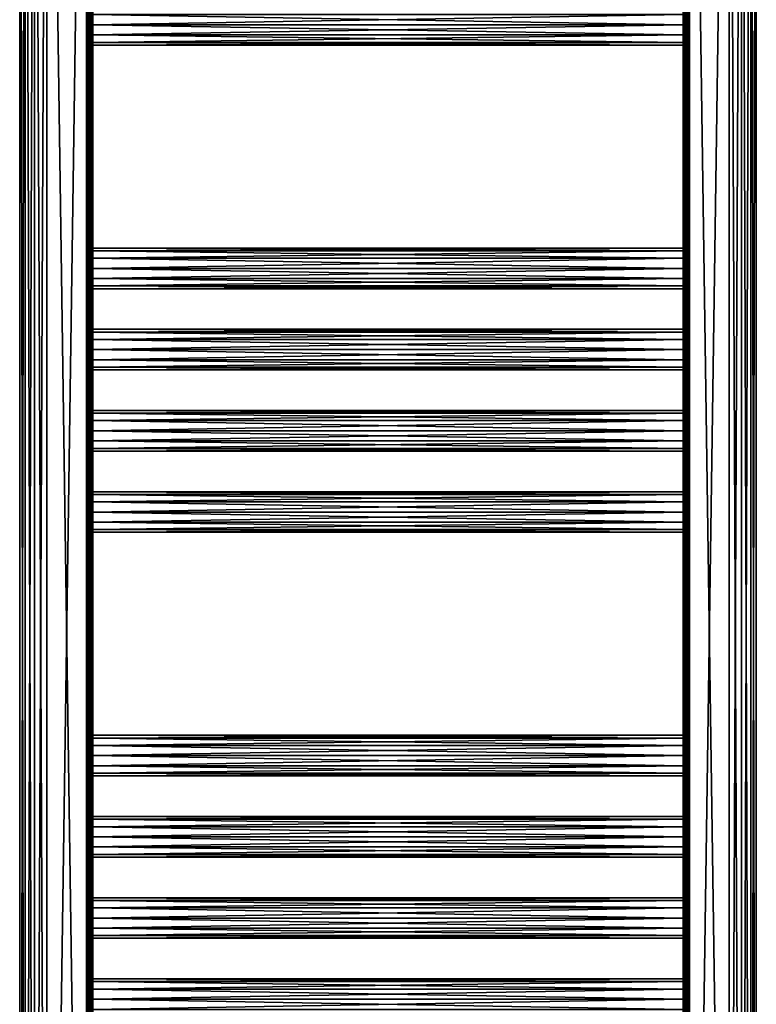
# Model space of a CAD drawing. Extents: x -200 to 200, y -832 to 754.
# Tile 211 of 256: x -200 to 200, y -201 to 333. Entities that reach past the tile are written whole.
import ezdxf

# ---------------------------------------------------------------- set-up
doc = ezdxf.new("R2010")
doc.units = 0
doc.header["$LTSCALE"] = 74.25
for name, color, linetype in [('726', 7, 'CONTINUOUS'), ('727', 7, 'CONTINUOUS'), ('746', 7, 'CONTINUOUS'), ('747', 7, 'CONTINUOUS'), ('750', 7, 'CONTINUOUS'), ('751', 7, 'CONTINUOUS'), ('754', 7, 'CONTINUOUS'), ('755', 7, 'CONTINUOUS'), ('758', 7, 'CONTINUOUS'), ('759', 7, 'CONTINUOUS'), ('760', 7, 'CONTINUOUS'), ('761', 7, 'CONTINUOUS'), ('762', 7, 'CONTINUOUS'), ('763', 7, 'CONTINUOUS'), ('764', 7, 'CONTINUOUS'), ('765', 7, 'CONTINUOUS'), ('766', 7, 'CONTINUOUS'), ('767', 7, 'CONTINUOUS'), ('769', 7, 'CONTINUOUS'), ('771', 7, 'CONTINUOUS'), ('772', 7, 'CONTINUOUS'), ('773', 7, 'CONTINUOUS'), ('786', 7, 'CONTINUOUS'), ('787', 7, 'CONTINUOUS'), ('789', 7, 'CONTINUOUS'), ('791', 7, 'CONTINUOUS'), ('792', 7, 'CONTINUOUS'), ('793', 7, 'CONTINUOUS'), ('821', 7, 'CONTINUOUS'), ('822', 7, 'CONTINUOUS')]:
    doc.layers.add(name, color=color, linetype=linetype)

msp = doc.modelspace()

# ---------------------------------------------------------------- linework, layer by layer
at = {"layer": '726', "color": 7, "linetype": 'CONTINUOUS'}
for points in [[(-185, -747.2, -15), (-185, 747.2, -15), (-163.5, -747.2, -15), (-185, -747.2, -15)], [(-163.5, -747.2, -15), (-185, 747.2, -15), (-163.5, 747.2, -15), (-163.5, -747.2, -15)]]:
    msp.add_3dface(points, dxfattribs=at)
at = {"layer": '727', "color": 7, "linetype": 'CONTINUOUS'}
for points in [[(-163.5, -747.2, 15), (-163.5, 747.2, 15), (-185, -747.2, 15), (-163.5, -747.2, 15)], [(-185, -747.2, 15), (-163.5, 747.2, 15), (-185, 747.2, 15), (-185, -747.2, 15)]]:
    msp.add_3dface(points, dxfattribs=at)
at = {"layer": '746', "color": 7, "linetype": 'CONTINUOUS'}
for points in [[(160, -187), (-160, -187), (-160, -188.47, 5.5), (160, -187)], [(160, -188.47, 5.5), (160, -187), (-160, -188.47, 5.5), (160, -188.47, 5.5)], [(160, -192.5, 9.53), (160, -188.47, 5.5), (-160, -192.5, 9.53), (160, -192.5, 9.53)], [(160, -188.47, 5.5), (-160, -188.47, 5.5), (-160, -192.5, 9.53), (160, -188.47, 5.5)], [(160, -198, 11), (160, -192.5, 9.53), (-160, -198, 11), (160, -198, 11)], [(160, -192.5, 9.53), (-160, -192.5, 9.53), (-160, -198, 11), (160, -192.5, 9.53)], [(160, -203.5, 9.53), (160, -198, 11), (-160, -203.5, 9.53), (160, -203.5, 9.53)], [(160, -198, 11), (-160, -198, 11), (-160, -203.5, 9.53), (160, -198, 11)]]:
    msp.add_3dface(points, dxfattribs=at)
at = {"layer": '747', "color": 7, "linetype": 'CONTINUOUS'}
for points in [[(160, -187), (160, -188.47, -5.5), (-160, -187), (160, -187)], [(-160, -187), (160, -188.47, -5.5), (-160, -188.47, -5.5), (-160, -187)], [(160, -188.47, -5.5), (160, -192.5, -9.53), (-160, -188.47, -5.5), (160, -188.47, -5.5)], [(160, -192.5, -9.53), (-160, -192.5, -9.53), (-160, -188.47, -5.5), (160, -192.5, -9.53)], [(160, -198, -11), (-160, -198, -11), (-160, -192.5, -9.53), (160, -198, -11)], [(160, -192.5, -9.53), (160, -198, -11), (-160, -192.5, -9.53), (160, -192.5, -9.53)], [(160, -203.5, -9.53), (-160, -203.5, -9.53), (-160, -198, -11), (160, -203.5, -9.53)], [(160, -198, -11), (160, -203.5, -9.53), (-160, -198, -11), (160, -198, -11)]]:
    msp.add_3dface(points, dxfattribs=at)
at = {"layer": '750', "color": 7, "linetype": 'CONTINUOUS'}
for points in [[(160, -143), (-160, -143), (-160, -144.47, 5.5), (160, -143)], [(160, -144.47, 5.5), (160, -143), (-160, -144.47, 5.5), (160, -144.47, 5.5)], [(160, -144.47, 5.5), (-160, -144.47, 5.5), (-160, -148.5, 9.53), (160, -144.47, 5.5)], [(160, -148.5, 9.53), (160, -144.47, 5.5), (-160, -148.5, 9.53), (160, -148.5, 9.53)], [(160, -148.5, 9.53), (-160, -148.5, 9.53), (-160, -154, 11), (160, -148.5, 9.53)], [(160, -154, 11), (160, -148.5, 9.53), (-160, -154, 11), (160, -154, 11)], [(160, -154, 11), (-160, -154, 11), (-160, -159.5, 9.53), (160, -154, 11)], [(160, -159.5, 9.53), (160, -154, 11), (-160, -159.5, 9.53), (160, -159.5, 9.53)], [(160, -163.53, 5.5), (160, -159.5, 9.53), (-160, -163.53, 5.5), (160, -163.53, 5.5)], [(160, -159.5, 9.53), (-160, -159.5, 9.53), (-160, -163.53, 5.5), (160, -159.5, 9.53)], [(160, -165), (160, -163.53, 5.5), (-160, -165), (160, -165)], [(160, -163.53, 5.5), (-160, -163.53, 5.5), (-160, -165), (160, -163.53, 5.5)]]:
    msp.add_3dface(points, dxfattribs=at)
at = {"layer": '751', "color": 7, "linetype": 'CONTINUOUS'}
for points in [[(160, -143), (160, -144.47, -5.5), (-160, -143), (160, -143)], [(-160, -143), (160, -144.47, -5.5), (-160, -144.47, -5.5), (-160, -143)], [(160, -144.47, -5.5), (160, -148.5, -9.53), (-160, -144.47, -5.5), (160, -144.47, -5.5)], [(160, -148.5, -9.53), (-160, -148.5, -9.53), (-160, -144.47, -5.5), (160, -148.5, -9.53)], [(160, -154, -11), (-160, -154, -11), (-160, -148.5, -9.53), (160, -154, -11)], [(160, -148.5, -9.53), (160, -154, -11), (-160, -148.5, -9.53), (160, -148.5, -9.53)], [(160, -159.5, -9.53), (-160, -159.5, -9.53), (-160, -154, -11), (160, -159.5, -9.53)], [(160, -154, -11), (160, -159.5, -9.53), (-160, -154, -11), (160, -154, -11)], [(160, -163.53, -5.5), (-160, -163.53, -5.5), (-160, -159.5, -9.53), (160, -163.53, -5.5)], [(160, -159.5, -9.53), (160, -163.53, -5.5), (-160, -159.5, -9.53), (160, -159.5, -9.53)], [(160, -165), (-160, -165), (-160, -163.53, -5.5), (160, -165)], [(160, -163.53, -5.5), (160, -165), (-160, -163.53, -5.5), (160, -163.53, -5.5)]]:
    msp.add_3dface(points, dxfattribs=at)
at = {"layer": '754', "color": 7, "linetype": 'CONTINUOUS'}
for points in [[(160, -100.47, 5.5), (160, -99), (-160, -100.47, 5.5), (160, -100.47, 5.5)], [(160, -99), (-160, -99), (-160, -100.47, 5.5), (160, -99)], [(160, -104.5, 9.53), (160, -100.47, 5.5), (-160, -104.5, 9.53), (160, -104.5, 9.53)], [(160, -100.47, 5.5), (-160, -100.47, 5.5), (-160, -104.5, 9.53), (160, -100.47, 5.5)], [(160, -110, 11), (160, -104.5, 9.53), (-160, -110, 11), (160, -110, 11)], [(160, -104.5, 9.53), (-160, -104.5, 9.53), (-160, -110, 11), (160, -104.5, 9.53)], [(160, -115.5, 9.53), (160, -110, 11), (-160, -115.5, 9.53), (160, -115.5, 9.53)], [(160, -110, 11), (-160, -110, 11), (-160, -115.5, 9.53), (160, -110, 11)], [(160, -119.53, 5.5), (160, -115.5, 9.53), (-160, -119.53, 5.5), (160, -119.53, 5.5)], [(160, -115.5, 9.53), (-160, -115.5, 9.53), (-160, -119.53, 5.5), (160, -115.5, 9.53)], [(160, -121), (160, -119.53, 5.5), (-160, -121), (160, -121)], [(160, -119.53, 5.5), (-160, -119.53, 5.5), (-160, -121), (160, -119.53, 5.5)]]:
    msp.add_3dface(points, dxfattribs=at)
at = {"layer": '755', "color": 7, "linetype": 'CONTINUOUS'}
for points in [[(160, -99), (160, -100.47, -5.5), (-160, -99), (160, -99)], [(-160, -99), (160, -100.47, -5.5), (-160, -100.47, -5.5), (-160, -99)], [(160, -100.47, -5.5), (160, -104.5, -9.53), (-160, -100.47, -5.5), (160, -100.47, -5.5)], [(160, -104.5, -9.53), (-160, -104.5, -9.53), (-160, -100.47, -5.5), (160, -104.5, -9.53)], [(160, -104.5, -9.53), (160, -110, -11), (-160, -104.5, -9.53), (160, -104.5, -9.53)], [(160, -110, -11), (-160, -110, -11), (-160, -104.5, -9.53), (160, -110, -11)], [(160, -115.5, -9.53), (-160, -115.5, -9.53), (-160, -110, -11), (160, -115.5, -9.53)], [(160, -110, -11), (160, -115.5, -9.53), (-160, -110, -11), (160, -110, -11)], [(160, -119.53, -5.5), (-160, -119.53, -5.5), (-160, -115.5, -9.53), (160, -119.53, -5.5)], [(160, -115.5, -9.53), (160, -119.53, -5.5), (-160, -115.5, -9.53), (160, -115.5, -9.53)], [(160, -119.53, -5.5), (160, -121), (-160, -119.53, -5.5), (160, -119.53, -5.5)], [(160, -121), (-160, -121), (-160, -119.53, -5.5), (160, -121)]]:
    msp.add_3dface(points, dxfattribs=at)
at = {"layer": '758', "color": 7, "linetype": 'CONTINUOUS'}
for points in [[(160, -55), (-160, -55), (-160, -56.47, 5.5), (160, -55)], [(160, -56.47, 5.5), (160, -55), (-160, -56.47, 5.5), (160, -56.47, 5.5)], [(160, -56.47, 5.5), (-160, -56.47, 5.5), (-160, -60.5, 9.53), (160, -56.47, 5.5)], [(160, -60.5, 9.53), (160, -56.47, 5.5), (-160, -60.5, 9.53), (160, -60.5, 9.53)], [(160, -60.5, 9.53), (-160, -60.5, 9.53), (-160, -66, 11), (160, -60.5, 9.53)], [(160, -66, 11), (160, -60.5, 9.53), (-160, -66, 11), (160, -66, 11)], [(160, -66, 11), (-160, -66, 11), (-160, -71.5, 9.53), (160, -66, 11)], [(160, -71.5, 9.53), (160, -66, 11), (-160, -71.5, 9.53), (160, -71.5, 9.53)], [(160, -71.5, 9.53), (-160, -71.5, 9.53), (-160, -75.53, 5.5), (160, -71.5, 9.53)], [(160, -75.53, 5.5), (160, -71.5, 9.53), (-160, -75.53, 5.5), (160, -75.53, 5.5)], [(160, -75.53, 5.5), (-160, -75.53, 5.5), (-160, -77), (160, -75.53, 5.5)], [(160, -77), (160, -75.53, 5.5), (-160, -77), (160, -77)]]:
    msp.add_3dface(points, dxfattribs=at)
at = {"layer": '759', "color": 7, "linetype": 'CONTINUOUS'}
for points in [[(-160, -55), (160, -56.47, -5.5), (-160, -56.47, -5.5), (-160, -55)], [(160, -55), (160, -56.47, -5.5), (-160, -55), (160, -55)], [(160, -60.5, -9.53), (-160, -60.5, -9.53), (-160, -56.47, -5.5), (160, -60.5, -9.53)], [(160, -56.47, -5.5), (160, -60.5, -9.53), (-160, -56.47, -5.5), (160, -56.47, -5.5)], [(160, -66, -11), (-160, -66, -11), (-160, -60.5, -9.53), (160, -66, -11)], [(160, -60.5, -9.53), (160, -66, -11), (-160, -60.5, -9.53), (160, -60.5, -9.53)], [(160, -71.5, -9.53), (-160, -71.5, -9.53), (-160, -66, -11), (160, -71.5, -9.53)], [(160, -66, -11), (160, -71.5, -9.53), (-160, -66, -11), (160, -66, -11)], [(160, -75.53, -5.5), (-160, -75.53, -5.5), (-160, -71.5, -9.53), (160, -75.53, -5.5)], [(160, -71.5, -9.53), (160, -75.53, -5.5), (-160, -71.5, -9.53), (160, -71.5, -9.53)], [(160, -77), (-160, -77), (-160, -75.53, -5.5), (160, -77)], [(160, -75.53, -5.5), (160, -77), (-160, -75.53, -5.5), (160, -75.53, -5.5)]]:
    msp.add_3dface(points, dxfattribs=at)
at = {"layer": '760', "color": 7, "linetype": 'CONTINUOUS'}
for points in [[(160, 77), (-160, 77), (-160, 75.53, 5.5), (160, 77)], [(160, 75.53, 5.5), (160, 77), (-160, 75.53, 5.5), (160, 75.53, 5.5)], [(160, 75.53, 5.5), (-160, 75.53, 5.5), (-160, 71.5, 9.53), (160, 75.53, 5.5)], [(160, 71.5, 9.53), (160, 75.53, 5.5), (-160, 71.5, 9.53), (160, 71.5, 9.53)], [(160, 66, 11), (160, 71.5, 9.53), (-160, 66, 11), (160, 66, 11)], [(160, 71.5, 9.53), (-160, 71.5, 9.53), (-160, 66, 11), (160, 71.5, 9.53)], [(160, 60.5, 9.53), (160, 66, 11), (-160, 60.5, 9.53), (160, 60.5, 9.53)], [(160, 66, 11), (-160, 66, 11), (-160, 60.5, 9.53), (160, 66, 11)], [(160, 56.47, 5.5), (160, 60.5, 9.53), (-160, 56.47, 5.5), (160, 56.47, 5.5)], [(160, 60.5, 9.53), (-160, 60.5, 9.53), (-160, 56.47, 5.5), (160, 60.5, 9.53)], [(160, 55), (160, 56.47, 5.5), (-160, 55), (160, 55)], [(160, 56.47, 5.5), (-160, 56.47, 5.5), (-160, 55), (160, 56.47, 5.5)]]:
    msp.add_3dface(points, dxfattribs=at)
at = {"layer": '761', "color": 7, "linetype": 'CONTINUOUS'}
for points in [[(-160, 77), (160, 75.53, -5.5), (-160, 75.53, -5.5), (-160, 77)], [(160, 77), (160, 75.53, -5.5), (-160, 77), (160, 77)], [(160, 71.5, -9.53), (-160, 71.5, -9.53), (-160, 75.53, -5.5), (160, 71.5, -9.53)], [(160, 75.53, -5.5), (160, 71.5, -9.53), (-160, 75.53, -5.5), (160, 75.53, -5.5)], [(160, 66, -11), (-160, 66, -11), (-160, 71.5, -9.53), (160, 66, -11)], [(160, 71.5, -9.53), (160, 66, -11), (-160, 71.5, -9.53), (160, 71.5, -9.53)], [(160, 60.5, -9.53), (-160, 60.5, -9.53), (-160, 66, -11), (160, 60.5, -9.53)], [(160, 66, -11), (160, 60.5, -9.53), (-160, 66, -11), (160, 66, -11)], [(160, 56.47, -5.5), (-160, 56.47, -5.5), (-160, 60.5, -9.53), (160, 56.47, -5.5)], [(160, 60.5, -9.53), (160, 56.47, -5.5), (-160, 60.5, -9.53), (160, 60.5, -9.53)], [(160, 55), (-160, 55), (-160, 56.47, -5.5), (160, 55)], [(160, 56.47, -5.5), (160, 55), (-160, 56.47, -5.5), (160, 56.47, -5.5)]]:
    msp.add_3dface(points, dxfattribs=at)
at = {"layer": '762', "color": 7, "linetype": 'CONTINUOUS'}
for points in [[(160, 121), (-160, 121), (-160, 119.53, 5.5), (160, 121)], [(160, 119.53, 5.5), (160, 121), (-160, 119.53, 5.5), (160, 119.53, 5.5)], [(160, 115.5, 9.53), (160, 119.53, 5.5), (-160, 115.5, 9.53), (160, 115.5, 9.53)], [(160, 119.53, 5.5), (-160, 119.53, 5.5), (-160, 115.5, 9.53), (160, 119.53, 5.5)], [(160, 110, 11), (160, 115.5, 9.53), (-160, 110, 11), (160, 110, 11)], [(160, 115.5, 9.53), (-160, 115.5, 9.53), (-160, 110, 11), (160, 115.5, 9.53)], [(160, 110, 11), (-160, 110, 11), (-160, 104.5, 9.53), (160, 110, 11)], [(160, 104.5, 9.53), (160, 110, 11), (-160, 104.5, 9.53), (160, 104.5, 9.53)], [(160, 104.5, 9.53), (-160, 104.5, 9.53), (-160, 100.47, 5.5), (160, 104.5, 9.53)], [(160, 100.47, 5.5), (160, 104.5, 9.53), (-160, 100.47, 5.5), (160, 100.47, 5.5)], [(160, 100.47, 5.5), (-160, 100.47, 5.5), (-160, 99), (160, 100.47, 5.5)], [(160, 99), (160, 100.47, 5.5), (-160, 99), (160, 99)]]:
    msp.add_3dface(points, dxfattribs=at)
at = {"layer": '763', "color": 7, "linetype": 'CONTINUOUS'}
for points in [[(-160, 121), (160, 119.53, -5.5), (-160, 119.53, -5.5), (-160, 121)], [(160, 121), (160, 119.53, -5.5), (-160, 121), (160, 121)], [(160, 115.5, -9.53), (-160, 115.5, -9.53), (-160, 119.53, -5.5), (160, 115.5, -9.53)], [(160, 119.53, -5.5), (160, 115.5, -9.53), (-160, 119.53, -5.5), (160, 119.53, -5.5)], [(160, 110, -11), (-160, 110, -11), (-160, 115.5, -9.53), (160, 110, -11)], [(160, 115.5, -9.53), (160, 110, -11), (-160, 115.5, -9.53), (160, 115.5, -9.53)], [(160, 104.5, -9.53), (-160, 104.5, -9.53), (-160, 110, -11), (160, 104.5, -9.53)], [(160, 110, -11), (160, 104.5, -9.53), (-160, 110, -11), (160, 110, -11)], [(160, 100.47, -5.5), (-160, 100.47, -5.5), (-160, 104.5, -9.53), (160, 100.47, -5.5)], [(160, 104.5, -9.53), (160, 100.47, -5.5), (-160, 104.5, -9.53), (160, 104.5, -9.53)], [(160, 99), (-160, 99), (-160, 100.47, -5.5), (160, 99)], [(160, 100.47, -5.5), (160, 99), (-160, 100.47, -5.5), (160, 100.47, -5.5)]]:
    msp.add_3dface(points, dxfattribs=at)
at = {"layer": '764', "color": 7, "linetype": 'CONTINUOUS'}
for points in [[(160, 165), (-160, 165), (-160, 163.53, 5.5), (160, 165)], [(160, 163.53, 5.5), (160, 165), (-160, 163.53, 5.5), (160, 163.53, 5.5)], [(160, 159.5, 9.53), (160, 163.53, 5.5), (-160, 159.5, 9.53), (160, 159.5, 9.53)], [(160, 163.53, 5.5), (-160, 163.53, 5.5), (-160, 159.5, 9.53), (160, 163.53, 5.5)], [(160, 159.5, 9.53), (-160, 159.5, 9.53), (-160, 154, 11), (160, 159.5, 9.53)], [(160, 154, 11), (160, 159.5, 9.53), (-160, 154, 11), (160, 154, 11)], [(160, 148.5, 9.53), (160, 154, 11), (-160, 148.5, 9.53), (160, 148.5, 9.53)], [(160, 154, 11), (-160, 154, 11), (-160, 148.5, 9.53), (160, 154, 11)], [(160, 144.47, 5.5), (160, 148.5, 9.53), (-160, 144.47, 5.5), (160, 144.47, 5.5)], [(160, 148.5, 9.53), (-160, 148.5, 9.53), (-160, 144.47, 5.5), (160, 148.5, 9.53)], [(160, 143), (160, 144.47, 5.5), (-160, 143), (160, 143)], [(160, 144.47, 5.5), (-160, 144.47, 5.5), (-160, 143), (160, 144.47, 5.5)]]:
    msp.add_3dface(points, dxfattribs=at)
at = {"layer": '765', "color": 7, "linetype": 'CONTINUOUS'}
for points in [[(160, 165), (160, 163.53, -5.5), (-160, 165), (160, 165)], [(-160, 165), (160, 163.53, -5.5), (-160, 163.53, -5.5), (-160, 165)], [(160, 163.53, -5.5), (160, 159.5, -9.53), (-160, 163.53, -5.5), (160, 163.53, -5.5)], [(160, 159.5, -9.53), (-160, 159.5, -9.53), (-160, 163.53, -5.5), (160, 159.5, -9.53)], [(160, 154, -11), (-160, 154, -11), (-160, 159.5, -9.53), (160, 154, -11)], [(160, 159.5, -9.53), (160, 154, -11), (-160, 159.5, -9.53), (160, 159.5, -9.53)], [(160, 148.5, -9.53), (-160, 148.5, -9.53), (-160, 154, -11), (160, 148.5, -9.53)], [(160, 154, -11), (160, 148.5, -9.53), (-160, 154, -11), (160, 154, -11)], [(160, 148.5, -9.53), (160, 144.47, -5.5), (-160, 148.5, -9.53), (160, 148.5, -9.53)], [(160, 144.47, -5.5), (-160, 144.47, -5.5), (-160, 148.5, -9.53), (160, 144.47, -5.5)], [(160, 144.47, -5.5), (160, 143), (-160, 144.47, -5.5), (160, 144.47, -5.5)], [(160, 143), (-160, 143), (-160, 144.47, -5.5), (160, 143)]]:
    msp.add_3dface(points, dxfattribs=at)
at = {"layer": '766', "color": 7, "linetype": 'CONTINUOUS'}
for points in [[(160, 207.53, 5.5), (160, 209), (-160, 207.53, 5.5), (160, 207.53, 5.5)], [(160, 209), (-160, 209), (-160, 207.53, 5.5), (160, 209)], [(160, 207.53, 5.5), (-160, 207.53, 5.5), (-160, 203.5, 9.53), (160, 207.53, 5.5)], [(160, 203.5, 9.53), (160, 207.53, 5.5), (-160, 203.5, 9.53), (160, 203.5, 9.53)], [(160, 203.5, 9.53), (-160, 203.5, 9.53), (-160, 198, 11), (160, 203.5, 9.53)], [(160, 198, 11), (160, 203.5, 9.53), (-160, 198, 11), (160, 198, 11)], [(160, 198, 11), (-160, 198, 11), (-160, 192.5, 9.53), (160, 198, 11)], [(160, 192.5, 9.53), (160, 198, 11), (-160, 192.5, 9.53), (160, 192.5, 9.53)], [(160, 192.5, 9.53), (-160, 192.5, 9.53), (-160, 188.47, 5.5), (160, 192.5, 9.53)], [(160, 188.47, 5.5), (160, 192.5, 9.53), (-160, 188.47, 5.5), (160, 188.47, 5.5)], [(160, 187), (160, 188.47, 5.5), (-160, 187), (160, 187)], [(160, 188.47, 5.5), (-160, 188.47, 5.5), (-160, 187), (160, 188.47, 5.5)]]:
    msp.add_3dface(points, dxfattribs=at)
at = {"layer": '767', "color": 7, "linetype": 'CONTINUOUS'}
for points in [[(160, 209), (160, 207.53, -5.5), (-160, 209), (160, 209)], [(-160, 209), (160, 207.53, -5.5), (-160, 207.53, -5.5), (-160, 209)], [(160, 203.5, -9.53), (-160, 203.5, -9.53), (-160, 207.53, -5.5), (160, 203.5, -9.53)], [(160, 207.53, -5.5), (160, 203.5, -9.53), (-160, 207.53, -5.5), (160, 207.53, -5.5)], [(160, 198, -11), (-160, 198, -11), (-160, 203.5, -9.53), (160, 198, -11)], [(160, 203.5, -9.53), (160, 198, -11), (-160, 203.5, -9.53), (160, 203.5, -9.53)], [(160, 192.5, -9.53), (-160, 192.5, -9.53), (-160, 198, -11), (160, 192.5, -9.53)], [(160, 198, -11), (160, 192.5, -9.53), (-160, 198, -11), (160, 198, -11)], [(160, 188.47, -5.5), (-160, 188.47, -5.5), (-160, 192.5, -9.53), (160, 188.47, -5.5)], [(160, 192.5, -9.53), (160, 188.47, -5.5), (-160, 192.5, -9.53), (160, 192.5, -9.53)], [(160, 188.47, -5.5), (160, 187), (-160, 188.47, -5.5), (160, 188.47, -5.5)], [(160, 187), (-160, 187), (-160, 188.47, -5.5), (160, 187)]]:
    msp.add_3dface(points, dxfattribs=at)
at = {"layer": '769', "color": 7, "linetype": 'CONTINUOUS'}
for points in [[(-160, 747.2, -11.5), (-160, 330, -11), (-160, -66, -11.5), (-160, 747.2, -11.5)], [(-160, 330, -11), (-160, 747.2, -11.5), (-160, 374, -11), (-160, 330, -11)], [(-160, 747.2, 11.5), (-160, 154, 11.5), (-160, 374, 11), (-160, 747.2, 11.5)], [(-160, 330, 11), (-160, 374, 11), (-160, 154, 11.5), (-160, 330, 11)], [(-160, 335.5, -9.53), (-160, 330, -11), (-160, 374, -11), (-160, 335.5, -9.53)], [(-160, 374, 11), (-160, 330, 11), (-160, 368.5, 9.53), (-160, 374, 11)], [(-160, 368.5, 9.53), (-160, 330, 11), (-160, 364.47, 5.5), (-160, 368.5, 9.53)], [(-160, 330, 11), (-160, 335.5, 9.53), (-160, 364.47, 5.5), (-160, 330, 11)], [(-160, 198, -11), (-160, -66, -11.5), (-160, 330, -11), (-160, 198, -11)], [(-160, 198, 11), (-160, 330, 11), (-160, 154, 11.5), (-160, 198, 11)], [(-160, 330, -11), (-160, 324.5, -9.53), (-160, 209), (-160, 330, -11)], [(-160, 203.5, -9.53), (-160, 330, -11), (-160, 207.53, -5.5), (-160, 203.5, -9.53)], [(-160, 198, -11), (-160, 330, -11), (-160, 203.5, -9.53), (-160, 198, -11)], [(-160, 330, -11), (-160, 209), (-160, 207.53, -5.5), (-160, 330, -11)], [(-160, 324.5, 9.53), (-160, 330, 11), (-160, 198, 11), (-160, 324.5, 9.53)], [(-160, 324.5, -9.53), (-160, 320.47, -5.5), (-160, 209), (-160, 324.5, -9.53)], [(-160, 320.47, 5.5), (-160, 324.5, 9.53), (-160, 198, 11), (-160, 320.47, 5.5)], [(-160, 320.47, -5.5), (-160, 319), (-160, 209), (-160, 320.47, -5.5)], [(-160, 319), (-160, 320.47, 5.5), (-160, 198, 11), (-160, 319)], [(-160, 203.5, 9.53), (-160, 319), (-160, 198, 11), (-160, 203.5, 9.53)], [(-160, 207.53, 5.5), (-160, 319), (-160, 203.5, 9.53), (-160, 207.53, 5.5)], [(-160, 209), (-160, 319), (-160, 207.53, 5.5), (-160, 209)], [(-160, 154, -11), (-160, -66, -11.5), (-160, 198, -11), (-160, 154, -11)], [(-160, 154, 11), (-160, 198, 11), (-160, 154, 11.5), (-160, 154, 11)], [(-160, 198, 11), (-160, 154, 11), (-160, 192.5, 9.53), (-160, 198, 11)], [(-160, 159.5, -9.53), (-160, 154, -11), (-160, 198, -11), (-160, 159.5, -9.53)], [(-160, 163.53, -5.5), (-160, 159.5, -9.53), (-160, 198, -11), (-160, 163.53, -5.5)], [(-160, 192.5, -9.53), (-160, 163.53, -5.5), (-160, 198, -11), (-160, 192.5, -9.53)], [(-160, 165), (-160, 163.53, -5.5), (-160, 192.5, -9.53), (-160, 165)], [(-160, 192.5, 9.53), (-160, 154, 11), (-160, 188.47, 5.5), (-160, 192.5, 9.53)], [(-160, 188.47, -5.5), (-160, 165), (-160, 192.5, -9.53), (-160, 188.47, -5.5)], [(-160, 187), (-160, 165), (-160, 188.47, -5.5), (-160, 187)], [(-160, 188.47, 5.5), (-160, 159.5, 9.53), (-160, 187), (-160, 188.47, 5.5)], [(-160, 154, 11), (-160, 159.5, 9.53), (-160, 188.47, 5.5), (-160, 154, 11)], [(-160, 163.53, 5.5), (-160, 165), (-160, 187), (-160, 163.53, 5.5)], [(-160, 159.5, 9.53), (-160, 163.53, 5.5), (-160, 187), (-160, 159.5, 9.53)], [(-160, -747.2, 11.5), (-160, -330, 11), (-160, 154, 11.5), (-160, -747.2, 11.5)], [(-160, 110, -11), (-160, -66, -11.5), (-160, 154, -11), (-160, 110, -11)], [(-160, -66, 11), (-160, 154, 11.5), (-160, -110, 11), (-160, -66, 11)], [(-160, -154, 11), (-160, 154, 11.5), (-160, -198, 11), (-160, -154, 11)], [(-160, -198, 11), (-160, 154, 11.5), (-160, -330, 11), (-160, -198, 11)], [(-160, 110, 11), (-160, 154, 11.5), (-160, 66, 11), (-160, 110, 11)], [(-160, 66, 11), (-160, 154, 11.5), (-160, -66, 11), (-160, 66, 11)], [(-160, -110, 11), (-160, 154, 11.5), (-160, -154, 11), (-160, -110, 11)], [(-160, 154, 11), (-160, 154, 11.5), (-160, 110, 11), (-160, 154, 11)], [(-160, 154, 11), (-160, 110, 11), (-160, 148.5, 9.53), (-160, 154, 11)], [(-160, 148.5, -9.53), (-160, 119.53, -5.5), (-160, 154, -11), (-160, 148.5, -9.53)], [(-160, 119.53, -5.5), (-160, 115.5, -9.53), (-160, 154, -11), (-160, 119.53, -5.5)], [(-160, 115.5, -9.53), (-160, 110, -11), (-160, 154, -11), (-160, 115.5, -9.53)], [(-160, 144.47, -5.5), (-160, 121), (-160, 148.5, -9.53), (-160, 144.47, -5.5)], [(-160, 121), (-160, 119.53, -5.5), (-160, 148.5, -9.53), (-160, 121)], [(-160, 148.5, 9.53), (-160, 110, 11), (-160, 144.47, 5.5), (-160, 148.5, 9.53)], [(-160, 144.47, 5.5), (-160, 115.5, 9.53), (-160, 143), (-160, 144.47, 5.5)], [(-160, 110, 11), (-160, 115.5, 9.53), (-160, 144.47, 5.5), (-160, 110, 11)], [(-160, 143), (-160, 121), (-160, 144.47, -5.5), (-160, 143)], [(-160, 115.5, 9.53), (-160, 119.53, 5.5), (-160, 143), (-160, 115.5, 9.53)], [(-160, 119.53, 5.5), (-160, 121), (-160, 143), (-160, 119.53, 5.5)], [(-160, 66, -11), (-160, -66, -11.5), (-160, 110, -11), (-160, 66, -11)], [(-160, 71.5, -9.53), (-160, 66, -11), (-160, 110, -11), (-160, 71.5, -9.53)], [(-160, 110, 11), (-160, 66, 11), (-160, 104.5, 9.53), (-160, 110, 11)], [(-160, 104.5, -9.53), (-160, 75.53, -5.5), (-160, 110, -11), (-160, 104.5, -9.53)], [(-160, 75.53, -5.5), (-160, 71.5, -9.53), (-160, 110, -11), (-160, 75.53, -5.5)], [(-160, 104.5, 9.53), (-160, 66, 11), (-160, 100.47, 5.5), (-160, 104.5, 9.53)], [(-160, 100.47, -5.5), (-160, 77), (-160, 104.5, -9.53), (-160, 100.47, -5.5)], [(-160, 77), (-160, 75.53, -5.5), (-160, 104.5, -9.53), (-160, 77)], [(-160, 100.47, 5.5), (-160, 71.5, 9.53), (-160, 99), (-160, 100.47, 5.5)], [(-160, 66, 11), (-160, 71.5, 9.53), (-160, 100.47, 5.5), (-160, 66, 11)], [(-160, 99), (-160, 77), (-160, 100.47, -5.5), (-160, 99)], [(-160, 71.5, 9.53), (-160, 75.53, 5.5), (-160, 99), (-160, 71.5, 9.53)], [(-160, 75.53, 5.5), (-160, 77), (-160, 99), (-160, 75.53, 5.5)], [(-160, -66, -11), (-160, -66, -11.5), (-160, 66, -11), (-160, -66, -11)], [(-160, 66, -11), (-160, -55), (-160, -56.47, -5.5), (-160, 66, -11)], [(-160, 66, -11), (-160, 60.5, -9.53), (-160, -55), (-160, 66, -11)], [(-160, 60.5, 9.53), (-160, 66, 11), (-160, -66, 11), (-160, 60.5, 9.53)], [(-160, -66, -11), (-160, 66, -11), (-160, -60.5, -9.53), (-160, -66, -11)], [(-160, -60.5, -9.53), (-160, 66, -11), (-160, -56.47, -5.5), (-160, -60.5, -9.53)], [(-160, 60.5, -9.53), (-160, 56.47, -5.5), (-160, -55), (-160, 60.5, -9.53)], [(-160, 56.47, 5.5), (-160, 60.5, 9.53), (-160, -66, 11), (-160, 56.47, 5.5)], [(-160, 56.47, -5.5), (-160, 55), (-160, -55), (-160, 56.47, -5.5)], [(-160, 55), (-160, 56.47, 5.5), (-160, -66, 11), (-160, 55)], [(-160, -60.5, 9.53), (-160, 55), (-160, -66, 11), (-160, -60.5, 9.53)], [(-160, -56.47, 5.5), (-160, 55), (-160, -60.5, 9.53), (-160, -56.47, 5.5)], [(-160, -55), (-160, 55), (-160, -56.47, 5.5), (-160, -55)], [(-160, -747.2, -11.5), (-160, -66, -11.5), (-160, -374, -11), (-160, -747.2, -11.5)], [(-160, -110, -11), (-160, -154, -11), (-160, -66, -11.5), (-160, -110, -11)], [(-160, -66, -11), (-160, -110, -11), (-160, -66, -11.5), (-160, -66, -11)], [(-160, -198, -11), (-160, -330, -11), (-160, -66, -11.5), (-160, -198, -11)], [(-160, -330, -11), (-160, -374, -11), (-160, -66, -11.5), (-160, -330, -11)], [(-160, -154, -11), (-160, -198, -11), (-160, -66, -11.5), (-160, -154, -11)], [(-160, -66, 11), (-160, -110, 11), (-160, -71.5, 9.53), (-160, -66, 11)], [(-160, -104.5, -9.53), (-160, -110, -11), (-160, -66, -11), (-160, -104.5, -9.53)], [(-160, -100.47, -5.5), (-160, -104.5, -9.53), (-160, -66, -11), (-160, -100.47, -5.5)], [(-160, -71.5, -9.53), (-160, -100.47, -5.5), (-160, -66, -11), (-160, -71.5, -9.53)], [(-160, -71.5, 9.53), (-160, -110, 11), (-160, -75.53, 5.5), (-160, -71.5, 9.53)], [(-160, -75.53, -5.5), (-160, -99), (-160, -71.5, -9.53), (-160, -75.53, -5.5)], [(-160, -99), (-160, -100.47, -5.5), (-160, -71.5, -9.53), (-160, -99)], [(-160, -110, 11), (-160, -104.5, 9.53), (-160, -75.53, 5.5), (-160, -110, 11)], [(-160, -75.53, 5.5), (-160, -104.5, 9.53), (-160, -77), (-160, -75.53, 5.5)], [(-160, -77), (-160, -99), (-160, -75.53, -5.5), (-160, -77)], [(-160, -104.5, 9.53), (-160, -100.47, 5.5), (-160, -77), (-160, -104.5, 9.53)], [(-160, -100.47, 5.5), (-160, -99), (-160, -77), (-160, -100.47, 5.5)], [(-160, -115.5, -9.53), (-160, -144.47, -5.5), (-160, -110, -11), (-160, -115.5, -9.53)], [(-160, -144.47, -5.5), (-160, -148.5, -9.53), (-160, -110, -11), (-160, -144.47, -5.5)], [(-160, -148.5, -9.53), (-160, -154, -11), (-160, -110, -11), (-160, -148.5, -9.53)], [(-160, -110, 11), (-160, -154, 11), (-160, -115.5, 9.53), (-160, -110, 11)], [(-160, -119.53, -5.5), (-160, -143), (-160, -115.5, -9.53), (-160, -119.53, -5.5)], [(-160, -143), (-160, -144.47, -5.5), (-160, -115.5, -9.53), (-160, -143)], [(-160, -115.5, 9.53), (-160, -154, 11), (-160, -119.53, 5.5), (-160, -115.5, 9.53)], [(-160, -154, 11), (-160, -148.5, 9.53), (-160, -119.53, 5.5), (-160, -154, 11)], [(-160, -121), (-160, -143), (-160, -119.53, -5.5), (-160, -121)], [(-160, -119.53, 5.5), (-160, -148.5, 9.53), (-160, -121), (-160, -119.53, 5.5)], [(-160, -148.5, 9.53), (-160, -144.47, 5.5), (-160, -121), (-160, -148.5, 9.53)], [(-160, -144.47, 5.5), (-160, -143), (-160, -121), (-160, -144.47, 5.5)], [(-160, -159.5, -9.53), (-160, -188.47, -5.5), (-160, -154, -11), (-160, -159.5, -9.53)], [(-160, -188.47, -5.5), (-160, -192.5, -9.53), (-160, -154, -11), (-160, -188.47, -5.5)], [(-160, -192.5, -9.53), (-160, -198, -11), (-160, -154, -11), (-160, -192.5, -9.53)], [(-160, -154, 11), (-160, -198, 11), (-160, -159.5, 9.53), (-160, -154, 11)], [(-160, -163.53, -5.5), (-160, -187), (-160, -159.5, -9.53), (-160, -163.53, -5.5)], [(-160, -187), (-160, -188.47, -5.5), (-160, -159.5, -9.53), (-160, -187)], [(-160, -159.5, 9.53), (-160, -198, 11), (-160, -163.53, 5.5), (-160, -159.5, 9.53)], [(-160, -165), (-160, -187), (-160, -163.53, -5.5), (-160, -165)], [(-160, -163.53, 5.5), (-160, -192.5, 9.53), (-160, -165), (-160, -163.53, 5.5)], [(-160, -198, 11), (-160, -192.5, 9.53), (-160, -163.53, 5.5), (-160, -198, 11)], [(-160, -188.47, 5.5), (-160, -187), (-160, -165), (-160, -188.47, 5.5)], [(-160, -192.5, 9.53), (-160, -188.47, 5.5), (-160, -165), (-160, -192.5, 9.53)], [(-160, -198, -11), (-160, -203.5, -9.53), (-160, -319), (-160, -198, -11)], [(-160, -324.5, -9.53), (-160, -198, -11), (-160, -320.47, -5.5), (-160, -324.5, -9.53)], [(-160, -330, -11), (-160, -198, -11), (-160, -324.5, -9.53), (-160, -330, -11)], [(-160, -198, -11), (-160, -319), (-160, -320.47, -5.5), (-160, -198, -11)], [(-160, -203.5, 9.53), (-160, -198, 11), (-160, -330, 11), (-160, -203.5, 9.53)]]:
    msp.add_3dface(points, dxfattribs=at)
at = {"layer": '771', "color": 7, "linetype": 'CONTINUOUS'}
for points in [[(-199.62, -747.2, 3.34), (-196.73, -747.2, 9.35), (-199.62, 747.2, 3.34), (-199.62, -747.2, 3.34)], [(-199.62, 747.2, 3.34), (-196.73, -747.2, 9.35), (-196.73, 747.2, 9.35), (-199.62, 747.2, 3.34)], [(-199.62, -747.2, -3.34), (-199.62, -747.2, 3.34), (-199.62, 747.2, -3.34), (-199.62, -747.2, -3.34)], [(-199.62, 747.2, -3.34), (-199.62, -747.2, 3.34), (-199.62, 747.2, 3.34), (-199.62, 747.2, -3.34)], [(-196.73, -747.2, -9.35), (-199.62, -747.2, -3.34), (-196.73, 747.2, -9.35), (-196.73, -747.2, -9.35)], [(-196.73, 747.2, -9.35), (-199.62, -747.2, -3.34), (-199.62, 747.2, -3.34), (-196.73, 747.2, -9.35)], [(-196.73, -747.2, 9.35), (-191.51, -747.2, 13.51), (-196.73, 747.2, 9.35), (-196.73, -747.2, 9.35)], [(-196.73, 747.2, 9.35), (-191.51, -747.2, 13.51), (-191.51, 747.2, 13.51), (-196.73, 747.2, 9.35)], [(-191.51, 747.2, -13.51), (-196.73, -747.2, -9.35), (-196.73, 747.2, -9.35), (-191.51, 747.2, -13.51)], [(-191.51, -747.2, -13.51), (-196.73, -747.2, -9.35), (-191.51, 747.2, -13.51), (-191.51, -747.2, -13.51)], [(-191.51, -747.2, 13.51), (-185, -747.2, 15), (-191.51, 747.2, 13.51), (-191.51, -747.2, 13.51)], [(-185, -747.2, 15), (-185, 747.2, 15), (-191.51, 747.2, 13.51), (-185, -747.2, 15)], [(-185, 747.2, -15), (-185, -747.2, -15), (-191.51, -747.2, -13.51), (-185, 747.2, -15)], [(-185, 747.2, -15), (-191.51, -747.2, -13.51), (-191.51, 747.2, -13.51), (-185, 747.2, -15)]]:
    msp.add_3dface(points, dxfattribs=at)
at = {"layer": '772', "color": 7, "linetype": 'CONTINUOUS'}
for points in [[(-163.5, 747.2, 15), (-161.75, -747.2, 14.53), (-161.75, 747.2, 14.53), (-163.5, 747.2, 15)], [(-163.5, 747.2, 15), (-163.5, -747.2, 15), (-161.75, -747.2, 14.53), (-163.5, 747.2, 15)], [(-161.75, -747.2, 14.53), (-160.47, -747.2, 13.25), (-161.75, 747.2, 14.53), (-161.75, -747.2, 14.53)], [(-161.75, 747.2, 14.53), (-160.47, -747.2, 13.25), (-160.47, 747.2, 13.25), (-161.75, 747.2, 14.53)], [(-160.47, -747.2, 13.25), (-160, -747.2, 11.5), (-160.47, 747.2, 13.25), (-160.47, -747.2, 13.25)], [(-160, 747.2, 11.5), (-160.47, 747.2, 13.25), (-160, 154, 11.5), (-160, 747.2, 11.5)], [(-160, -747.2, 11.5), (-160, 154, 11.5), (-160.47, 747.2, 13.25), (-160, -747.2, 11.5)]]:
    msp.add_3dface(points, dxfattribs=at)
at = {"layer": '773', "color": 7, "linetype": 'CONTINUOUS'}
for points in [[(-163.5, -747.2, -15), (-163.5, 747.2, -15), (-161.75, 747.2, -14.53), (-163.5, -747.2, -15)], [(-161.75, -747.2, -14.53), (-163.5, -747.2, -15), (-161.75, 747.2, -14.53), (-161.75, -747.2, -14.53)], [(-160.47, 747.2, -13.25), (-161.75, -747.2, -14.53), (-161.75, 747.2, -14.53), (-160.47, 747.2, -13.25)], [(-160.47, -747.2, -13.25), (-161.75, -747.2, -14.53), (-160.47, 747.2, -13.25), (-160.47, -747.2, -13.25)], [(-160, 747.2, -11.5), (-160.47, -747.2, -13.25), (-160.47, 747.2, -13.25), (-160, 747.2, -11.5)], [(-160, 747.2, -11.5), (-160, -66, -11.5), (-160.47, -747.2, -13.25), (-160, 747.2, -11.5)], [(-160, -747.2, -11.5), (-160.47, -747.2, -13.25), (-160, -66, -11.5), (-160, -747.2, -11.5)]]:
    msp.add_3dface(points, dxfattribs=at)
at = {"layer": '786', "color": 7, "linetype": 'CONTINUOUS'}
for points in [[(163.5, 747.2, -15), (185, -747.2, -15), (163.5, -747.2, -15), (163.5, 747.2, -15)], [(185, 747.2, -15), (185, -747.2, -15), (163.5, 747.2, -15), (185, 747.2, -15)]]:
    msp.add_3dface(points, dxfattribs=at)
at = {"layer": '787', "color": 7, "linetype": 'CONTINUOUS'}
for points in [[(163.5, 747.2, 15), (163.5, -747.2, 15), (185, 747.2, 15), (163.5, 747.2, 15)], [(185, 747.2, 15), (163.5, -747.2, 15), (185, -747.2, 15), (185, 747.2, 15)]]:
    msp.add_3dface(points, dxfattribs=at)
at = {"layer": '789', "color": 7, "linetype": 'CONTINUOUS'}
for points in [[(160, 747.2, 11.5), (160, 330, 11), (160, -66, 11.5), (160, 747.2, 11.5)], [(160, 747.2, -11.5), (160, 154, -11.5), (160, 374, -11), (160, 747.2, -11.5)], [(160, 330, 11), (160, 747.2, 11.5), (160, 374, 11), (160, 330, 11)], [(160, 335.5, 9.53), (160, 330, 11), (160, 374, 11), (160, 335.5, 9.53)], [(160, 374, -11), (160, 330, -11), (160, 368.5, -9.53), (160, 374, -11)], [(160, 330, -11), (160, 374, -11), (160, 154, -11.5), (160, 330, -11)], [(160, 368.5, -9.53), (160, 330, -11), (160, 364.47, -5.5), (160, 368.5, -9.53)], [(160, 330, -11), (160, 335.5, -9.53), (160, 364.47, -5.5), (160, 330, -11)], [(160, 203.5, 9.53), (160, 330, 11), (160, 207.53, 5.5), (160, 203.5, 9.53)], [(160, 198, 11), (160, 330, 11), (160, 203.5, 9.53), (160, 198, 11)], [(160, 330, 11), (160, 209), (160, 207.53, 5.5), (160, 330, 11)], [(160, 330, 11), (160, 324.5, 9.53), (160, 209), (160, 330, 11)], [(160, 324.5, -9.53), (160, 330, -11), (160, 198, -11), (160, 324.5, -9.53)], [(160, 198, -11), (160, 330, -11), (160, 154, -11.5), (160, 198, -11)], [(160, 198, 11), (160, -66, 11.5), (160, 330, 11), (160, 198, 11)], [(160, 324.5, 9.53), (160, 320.47, 5.5), (160, 209), (160, 324.5, 9.53)], [(160, 320.47, -5.5), (160, 324.5, -9.53), (160, 198, -11), (160, 320.47, -5.5)], [(160, 320.47, 5.5), (160, 319), (160, 209), (160, 320.47, 5.5)], [(160, 319), (160, 320.47, -5.5), (160, 198, -11), (160, 319)], [(160, 203.5, -9.53), (160, 319), (160, 198, -11), (160, 203.5, -9.53)], [(160, 207.53, -5.5), (160, 319), (160, 203.5, -9.53), (160, 207.53, -5.5)], [(160, 209), (160, 319), (160, 207.53, -5.5), (160, 209)], [(160, 154, -11), (160, 198, -11), (160, 154, -11.5), (160, 154, -11)], [(160, 154, 11), (160, -66, 11.5), (160, 198, 11), (160, 154, 11)], [(160, 159.5, 9.53), (160, 154, 11), (160, 198, 11), (160, 159.5, 9.53)], [(160, 198, -11), (160, 154, -11), (160, 192.5, -9.53), (160, 198, -11)], [(160, 192.5, 9.53), (160, 163.53, 5.5), (160, 198, 11), (160, 192.5, 9.53)], [(160, 163.53, 5.5), (160, 159.5, 9.53), (160, 198, 11), (160, 163.53, 5.5)], [(160, 165), (160, 163.53, 5.5), (160, 192.5, 9.53), (160, 165)], [(160, 192.5, -9.53), (160, 154, -11), (160, 188.47, -5.5), (160, 192.5, -9.53)], [(160, 188.47, 5.5), (160, 165), (160, 192.5, 9.53), (160, 188.47, 5.5)], [(160, 187), (160, 165), (160, 188.47, 5.5), (160, 187)], [(160, 154, -11), (160, 159.5, -9.53), (160, 188.47, -5.5), (160, 154, -11)], [(160, 188.47, -5.5), (160, 159.5, -9.53), (160, 187), (160, 188.47, -5.5)], [(160, 163.53, -5.5), (160, 165), (160, 187), (160, 163.53, -5.5)], [(160, 159.5, -9.53), (160, 163.53, -5.5), (160, 187), (160, 159.5, -9.53)], [(160, -747.2, -11.5), (160, -330, -11), (160, 154, -11.5), (160, -747.2, -11.5)], [(160, 148.5, 9.53), (160, 119.53, 5.5), (160, 154, 11), (160, 148.5, 9.53)], [(160, 119.53, 5.5), (160, 115.5, 9.53), (160, 154, 11), (160, 119.53, 5.5)], [(160, 115.5, 9.53), (160, 110, 11), (160, 154, 11), (160, 115.5, 9.53)], [(160, 154, -11), (160, 110, -11), (160, 148.5, -9.53), (160, 154, -11)], [(160, 66, -11), (160, 154, -11.5), (160, -66, -11), (160, 66, -11)], [(160, 110, -11), (160, 154, -11.5), (160, 66, -11), (160, 110, -11)], [(160, -198, -11), (160, 154, -11.5), (160, -330, -11), (160, -198, -11)], [(160, -154, -11), (160, 154, -11.5), (160, -198, -11), (160, -154, -11)], [(160, -66, -11), (160, 154, -11.5), (160, -110, -11), (160, -66, -11)], [(160, 154, -11), (160, 154, -11.5), (160, 110, -11), (160, 154, -11)], [(160, -110, -11), (160, 154, -11.5), (160, -154, -11), (160, -110, -11)], [(160, 110, 11), (160, -66, 11.5), (160, 154, 11), (160, 110, 11)], [(160, 148.5, -9.53), (160, 110, -11), (160, 144.47, -5.5), (160, 148.5, -9.53)], [(160, 144.47, 5.5), (160, 121), (160, 148.5, 9.53), (160, 144.47, 5.5)], [(160, 121), (160, 119.53, 5.5), (160, 148.5, 9.53), (160, 121)], [(160, 144.47, -5.5), (160, 115.5, -9.53), (160, 143), (160, 144.47, -5.5)], [(160, 110, -11), (160, 115.5, -9.53), (160, 144.47, -5.5), (160, 110, -11)], [(160, 143), (160, 121), (160, 144.47, 5.5), (160, 143)], [(160, 115.5, -9.53), (160, 119.53, -5.5), (160, 143), (160, 115.5, -9.53)], [(160, 119.53, -5.5), (160, 121), (160, 143), (160, 119.53, -5.5)], [(160, 104.5, 9.53), (160, 75.53, 5.5), (160, 110, 11), (160, 104.5, 9.53)], [(160, 75.53, 5.5), (160, 71.5, 9.53), (160, 110, 11), (160, 75.53, 5.5)], [(160, 71.5, 9.53), (160, 66, 11), (160, 110, 11), (160, 71.5, 9.53)], [(160, 110, -11), (160, 66, -11), (160, 104.5, -9.53), (160, 110, -11)], [(160, 66, 11), (160, -66, 11.5), (160, 110, 11), (160, 66, 11)], [(160, 104.5, -9.53), (160, 66, -11), (160, 100.47, -5.5), (160, 104.5, -9.53)], [(160, 100.47, 5.5), (160, 77), (160, 104.5, 9.53), (160, 100.47, 5.5)], [(160, 77), (160, 75.53, 5.5), (160, 104.5, 9.53), (160, 77)], [(160, 100.47, -5.5), (160, 71.5, -9.53), (160, 99), (160, 100.47, -5.5)], [(160, 66, -11), (160, 71.5, -9.53), (160, 100.47, -5.5), (160, 66, -11)], [(160, 99), (160, 77), (160, 100.47, 5.5), (160, 99)], [(160, 71.5, -9.53), (160, 75.53, -5.5), (160, 99), (160, 71.5, -9.53)], [(160, 75.53, -5.5), (160, 77), (160, 99), (160, 75.53, -5.5)], [(160, -60.5, 9.53), (160, 66, 11), (160, -56.47, 5.5), (160, -60.5, 9.53)], [(160, -66, 11), (160, 66, 11), (160, -60.5, 9.53), (160, -66, 11)], [(160, 66, 11), (160, -55), (160, -56.47, 5.5), (160, 66, 11)], [(160, 66, 11), (160, 60.5, 9.53), (160, -55), (160, 66, 11)], [(160, 60.5, -9.53), (160, 66, -11), (160, -66, -11), (160, 60.5, -9.53)], [(160, -66, 11), (160, -66, 11.5), (160, 66, 11), (160, -66, 11)], [(160, 60.5, 9.53), (160, 56.47, 5.5), (160, -55), (160, 60.5, 9.53)], [(160, 56.47, -5.5), (160, 60.5, -9.53), (160, -66, -11), (160, 56.47, -5.5)], [(160, 56.47, 5.5), (160, 55), (160, -55), (160, 56.47, 5.5)], [(160, 55), (160, 56.47, -5.5), (160, -66, -11), (160, 55)], [(160, -60.5, -9.53), (160, 55), (160, -66, -11), (160, -60.5, -9.53)], [(160, -56.47, -5.5), (160, 55), (160, -60.5, -9.53), (160, -56.47, -5.5)], [(160, -55), (160, 55), (160, -56.47, -5.5), (160, -55)], [(160, -330, 11), (160, -374, 11), (160, -66, 11.5), (160, -330, 11)], [(160, -198, 11), (160, -330, 11), (160, -66, 11.5), (160, -198, 11)], [(160, -66, 11), (160, -110, 11), (160, -66, 11.5), (160, -66, 11)], [(160, -110, 11), (160, -154, 11), (160, -66, 11.5), (160, -110, 11)], [(160, -747.2, 11.5), (160, -66, 11.5), (160, -374, 11), (160, -747.2, 11.5)], [(160, -154, 11), (160, -198, 11), (160, -66, 11.5), (160, -154, 11)], [(160, -66, -11), (160, -110, -11), (160, -71.5, -9.53), (160, -66, -11)], [(160, -104.5, 9.53), (160, -110, 11), (160, -66, 11), (160, -104.5, 9.53)], [(160, -100.47, 5.5), (160, -104.5, 9.53), (160, -66, 11), (160, -100.47, 5.5)], [(160, -71.5, 9.53), (160, -100.47, 5.5), (160, -66, 11), (160, -71.5, 9.53)], [(160, -99), (160, -100.47, 5.5), (160, -71.5, 9.53), (160, -99)], [(160, -75.53, 5.5), (160, -99), (160, -71.5, 9.53), (160, -75.53, 5.5)], [(160, -71.5, -9.53), (160, -110, -11), (160, -75.53, -5.5), (160, -71.5, -9.53)], [(160, -77), (160, -99), (160, -75.53, 5.5), (160, -77)], [(160, -75.53, -5.5), (160, -104.5, -9.53), (160, -77), (160, -75.53, -5.5)], [(160, -110, -11), (160, -104.5, -9.53), (160, -75.53, -5.5), (160, -110, -11)], [(160, -100.47, -5.5), (160, -99), (160, -77), (160, -100.47, -5.5)], [(160, -104.5, -9.53), (160, -100.47, -5.5), (160, -77), (160, -104.5, -9.53)], [(160, -115.5, 9.53), (160, -144.47, 5.5), (160, -110, 11), (160, -115.5, 9.53)], [(160, -144.47, 5.5), (160, -148.5, 9.53), (160, -110, 11), (160, -144.47, 5.5)], [(160, -148.5, 9.53), (160, -154, 11), (160, -110, 11), (160, -148.5, 9.53)], [(160, -110, -11), (160, -154, -11), (160, -115.5, -9.53), (160, -110, -11)], [(160, -143), (160, -144.47, 5.5), (160, -115.5, 9.53), (160, -143)], [(160, -115.5, -9.53), (160, -154, -11), (160, -119.53, -5.5), (160, -115.5, -9.53)], [(160, -119.53, 5.5), (160, -143), (160, -115.5, 9.53), (160, -119.53, 5.5)], [(160, -121), (160, -143), (160, -119.53, 5.5), (160, -121)], [(160, -119.53, -5.5), (160, -148.5, -9.53), (160, -121), (160, -119.53, -5.5)], [(160, -154, -11), (160, -148.5, -9.53), (160, -119.53, -5.5), (160, -154, -11)], [(160, -144.47, -5.5), (160, -143), (160, -121), (160, -144.47, -5.5)], [(160, -148.5, -9.53), (160, -144.47, -5.5), (160, -121), (160, -148.5, -9.53)], [(160, -188.47, 5.5), (160, -192.5, 9.53), (160, -154, 11), (160, -188.47, 5.5)], [(160, -192.5, 9.53), (160, -198, 11), (160, -154, 11), (160, -192.5, 9.53)], [(160, -154, -11), (160, -198, -11), (160, -159.5, -9.53), (160, -154, -11)], [(160, -159.5, 9.53), (160, -188.47, 5.5), (160, -154, 11), (160, -159.5, 9.53)], [(160, -159.5, -9.53), (160, -198, -11), (160, -163.53, -5.5), (160, -159.5, -9.53)], [(160, -163.53, 5.5), (160, -187), (160, -159.5, 9.53), (160, -163.53, 5.5)], [(160, -187), (160, -188.47, 5.5), (160, -159.5, 9.53), (160, -187)], [(160, -163.53, -5.5), (160, -192.5, -9.53), (160, -165), (160, -163.53, -5.5)], [(160, -198, -11), (160, -192.5, -9.53), (160, -163.53, -5.5), (160, -198, -11)], [(160, -165), (160, -187), (160, -163.53, 5.5), (160, -165)], [(160, -192.5, -9.53), (160, -188.47, -5.5), (160, -165), (160, -192.5, -9.53)], [(160, -188.47, -5.5), (160, -187), (160, -165), (160, -188.47, -5.5)], [(160, -324.5, 9.53), (160, -198, 11), (160, -320.47, 5.5), (160, -324.5, 9.53)], [(160, -330, 11), (160, -198, 11), (160, -324.5, 9.53), (160, -330, 11)], [(160, -198, 11), (160, -319), (160, -320.47, 5.5), (160, -198, 11)], [(160, -198, 11), (160, -203.5, 9.53), (160, -319), (160, -198, 11)], [(160, -203.5, -9.53), (160, -198, -11), (160, -330, -11), (160, -203.5, -9.53)]]:
    msp.add_3dface(points, dxfattribs=at)
at = {"layer": '791', "color": 7, "linetype": 'CONTINUOUS'}
for points in [[(191.51, 747.2, 13.51), (185, 747.2, 15), (191.51, -747.2, 13.51), (191.51, 747.2, 13.51)], [(185, 747.2, 15), (185, -747.2, 15), (191.51, -747.2, 13.51), (185, 747.2, 15)], [(185, -747.2, -15), (191.51, 747.2, -13.51), (191.51, -747.2, -13.51), (185, -747.2, -15)], [(185, -747.2, -15), (185, 747.2, -15), (191.51, 747.2, -13.51), (185, -747.2, -15)], [(191.51, -747.2, -13.51), (196.73, 747.2, -9.35), (196.73, -747.2, -9.35), (191.51, -747.2, -13.51)], [(191.51, 747.2, -13.51), (196.73, 747.2, -9.35), (191.51, -747.2, -13.51), (191.51, 747.2, -13.51)], [(196.73, -747.2, 9.35), (191.51, 747.2, 13.51), (191.51, -747.2, 13.51), (196.73, -747.2, 9.35)], [(196.73, 747.2, 9.35), (191.51, 747.2, 13.51), (196.73, -747.2, 9.35), (196.73, 747.2, 9.35)], [(196.73, -747.2, -9.35), (199.62, 747.2, -3.34), (199.62, -747.2, -3.34), (196.73, -747.2, -9.35)], [(196.73, 747.2, -9.35), (199.62, 747.2, -3.34), (196.73, -747.2, -9.35), (196.73, 747.2, -9.35)], [(199.62, -747.2, 3.34), (196.73, 747.2, 9.35), (196.73, -747.2, 9.35), (199.62, -747.2, 3.34)], [(199.62, 747.2, 3.34), (196.73, 747.2, 9.35), (199.62, -747.2, 3.34), (199.62, 747.2, 3.34)], [(199.62, -747.2, -3.34), (199.62, 747.2, 3.34), (199.62, -747.2, 3.34), (199.62, -747.2, -3.34)], [(199.62, 747.2, -3.34), (199.62, 747.2, 3.34), (199.62, -747.2, -3.34), (199.62, 747.2, -3.34)]]:
    msp.add_3dface(points, dxfattribs=at)
at = {"layer": '792', "color": 7, "linetype": 'CONTINUOUS'}
for points in [[(160, 747.2, 11.5), (160.47, -747.2, 13.25), (160.47, 747.2, 13.25), (160, 747.2, 11.5)], [(160, 747.2, 11.5), (160, -66, 11.5), (160.47, -747.2, 13.25), (160, 747.2, 11.5)], [(160.47, -747.2, 13.25), (161.75, -747.2, 14.53), (160.47, 747.2, 13.25), (160.47, -747.2, 13.25)], [(160.47, 747.2, 13.25), (161.75, -747.2, 14.53), (161.75, 747.2, 14.53), (160.47, 747.2, 13.25)], [(161.75, -747.2, 14.53), (163.5, -747.2, 15), (161.75, 747.2, 14.53), (161.75, -747.2, 14.53)], [(163.5, -747.2, 15), (163.5, 747.2, 15), (161.75, 747.2, 14.53), (163.5, -747.2, 15)], [(160, -747.2, 11.5), (160.47, -747.2, 13.25), (160, -66, 11.5), (160, -747.2, 11.5)]]:
    msp.add_3dface(points, dxfattribs=at)
at = {"layer": '793', "color": 7, "linetype": 'CONTINUOUS'}
for points in [[(160, 747.2, -11.5), (160.47, 747.2, -13.25), (160, 154, -11.5), (160, 747.2, -11.5)], [(160.47, -747.2, -13.25), (160, -747.2, -11.5), (160.47, 747.2, -13.25), (160.47, -747.2, -13.25)], [(160, -747.2, -11.5), (160, 154, -11.5), (160.47, 747.2, -13.25), (160, -747.2, -11.5)], [(161.75, -747.2, -14.53), (160.47, -747.2, -13.25), (161.75, 747.2, -14.53), (161.75, -747.2, -14.53)], [(161.75, 747.2, -14.53), (160.47, -747.2, -13.25), (160.47, 747.2, -13.25), (161.75, 747.2, -14.53)], [(163.5, 747.2, -15), (163.5, -747.2, -15), (161.75, -747.2, -14.53), (163.5, 747.2, -15)], [(163.5, 747.2, -15), (161.75, -747.2, -14.53), (161.75, 747.2, -14.53), (163.5, 747.2, -15)]]:
    msp.add_3dface(points, dxfattribs=at)
at = {"layer": '821', "color": 7, "linetype": 'CONTINUOUS'}
for points in [[(160, 330, 11), (160, 335.5, 9.53), (-160, 330, 11), (160, 330, 11)], [(160, 335.5, 9.53), (-160, 335.5, 9.53), (-160, 330, 11), (160, 335.5, 9.53)], [(160, 324.5, 9.53), (160, 330, 11), (-160, 324.5, 9.53), (160, 324.5, 9.53)], [(160, 330, 11), (-160, 330, 11), (-160, 324.5, 9.53), (160, 330, 11)], [(160, 324.5, 9.53), (-160, 324.5, 9.53), (-160, 320.47, 5.5), (160, 324.5, 9.53)], [(160, 320.47, 5.5), (160, 324.5, 9.53), (-160, 320.47, 5.5), (160, 320.47, 5.5)], [(160, 320.47, 5.5), (-160, 320.47, 5.5), (-160, 319), (160, 320.47, 5.5)], [(160, 319), (160, 320.47, 5.5), (-160, 319), (160, 319)]]:
    msp.add_3dface(points, dxfattribs=at)
at = {"layer": '822', "color": 7, "linetype": 'CONTINUOUS'}
for points in [[(160, 330, -11), (-160, 330, -11), (-160, 335.5, -9.53), (160, 330, -11)], [(160, 335.5, -9.53), (160, 330, -11), (-160, 335.5, -9.53), (160, 335.5, -9.53)], [(160, 324.5, -9.53), (-160, 324.5, -9.53), (-160, 330, -11), (160, 324.5, -9.53)], [(160, 330, -11), (160, 324.5, -9.53), (-160, 330, -11), (160, 330, -11)], [(160, 324.5, -9.53), (160, 320.47, -5.5), (-160, 324.5, -9.53), (160, 324.5, -9.53)], [(160, 320.47, -5.5), (-160, 320.47, -5.5), (-160, 324.5, -9.53), (160, 320.47, -5.5)], [(160, 320.47, -5.5), (160, 319), (-160, 320.47, -5.5), (160, 320.47, -5.5)], [(160, 319), (-160, 319), (-160, 320.47, -5.5), (160, 319)]]:
    msp.add_3dface(points, dxfattribs=at)

doc.saveas('drawing.dxf')
